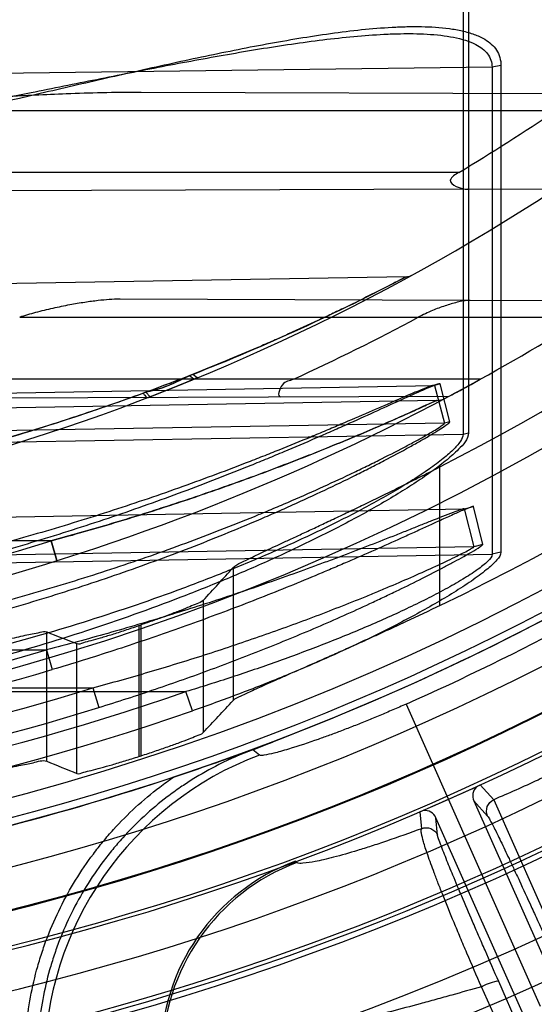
# Model space of a CAD drawing. Header units: millimetres. Extents: x 0 to 297, y 0 to 210.
# Tile 17 of 256: x 147.5836 to 147.6458, y 91.0396 to 91.1585. Entities that reach past the tile are written whole.
import ezdxf

# ---------------------------------------------------------------- set-up
doc = ezdxf.new("R2010")
doc.units = ezdxf.units.MM
doc.header["$LTSCALE"] = 16.335
doc.layers.get('0').update_dxf_attribs({"linetype": 'CONTINUOUS'})
for name, color, linetype in [('01_GLOBAL', 7, 'CONTINUOUS'), ('INTFCLR_1', 7, 'CONTINUOUS'), ('INTFCLR_144815', 7, 'CONTINUOUS')]:
    doc.layers.add(name, color=color, linetype=linetype)

msp = doc.modelspace()

# ---------------------------------------------------------------- linework, layer by layer
at = {"color": 7, "linetype": 'Continuous'}
msp.add_circle((148.2308034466, 92.1164639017), 1.9, dxfattribs=at)
at = {"color": 9, "linetype": 'Continuous'}
msp.add_arc((148.2308034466, 92.1164639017), 1.8756493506, 182.9674534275, 267.0325465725, dxfattribs=at)
at = {"layer": '01_GLOBAL', "color": 7, "linetype": 'Continuous'}
msp.add_circle((148.2308034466, 92.1164639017), 1.925, dxfattribs=at)
at = {"layer": 'INTFCLR_1', "color": 9, "linetype": 'Continuous'}
for p, q in [((147.6371989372, 91.1640519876), (147.6371989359, 91.1084316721)), ((147.6378626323, 91.1641783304), (147.6378626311, 91.1085945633)), ((147.6407002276, 91.15280409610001), (147.5231200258, 91.1512590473)), ((147.6407002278, 91.15280409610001), (147.6407002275, 91.0939300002)), ((147.6417817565, 91.15300519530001), (147.6407002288, 91.15280409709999)), ((147.6417817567, 91.15300519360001), (147.6417817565, 91.0941892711)), ((147.6551468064, 91.1495523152), (147.5982877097, 91.1497507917)), ((147.5571800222, 91.1475741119), (147.6484319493, 91.1475741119)), ((147.6367015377, 91.1400741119), (147.5006636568, 91.1400741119)), ((147.6377611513, 91.13803522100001), (147.5647430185, 91.13778033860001)), ((147.6303152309, 91.1274643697), (147.5056636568, 91.1252885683)), ((147.6551102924, 91.1245524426), (147.5957533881, 91.1247596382)), ((147.5836246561, 91.12257411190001), (147.6519966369, 91.12257411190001)), ((147.6392706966, 91.1150741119), (147.5553364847, 91.1150741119)), ((147.6046715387, 91.11507411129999), (147.6041300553, 91.1155047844)), ((147.6050731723, 91.11523933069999), (147.6045275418, 91.11566713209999)), ((147.5056636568, 91.11210504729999), (147.6337637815, 91.1143394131)), ((147.6337637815, 91.1143394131), (147.6337037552, 91.1143616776)), ((147.634442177, 91.11451510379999), (147.6337637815, 91.1143394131)), ((147.6337637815, 91.1143394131), (147.6349424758, 91.1097752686)), ((147.6356155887, 91.10994815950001), (147.634442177, 91.11451510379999)), ((147.5547316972, 91.1127453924), (147.6355062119, 91.11302734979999)), ((147.6339838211, 91.1125261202), (147.5231200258, 91.1105909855)), ((147.6349424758, 91.1097752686), (147.5056636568, 91.1075203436)), ((147.6356155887, 91.10994815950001), (147.6349424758, 91.1097752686)), ((147.5056636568, 91.10620325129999), (147.6371989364, 91.1084316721)), ((147.6371989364, 91.1084316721), (147.6378626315, 91.1085945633)), ((147.6373440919, 91.09941051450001), (147.6384484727, 91.09968953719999)), ((147.6395906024, 91.0951206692), (147.6384484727, 91.09968953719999)), ((147.5231200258, 91.09741817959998), (147.6373440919, 91.09941051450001)), ((147.6373440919, 91.09941051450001), (147.6373084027, 91.09942231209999)), ((147.6373440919, 91.09941051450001), (147.6384944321, 91.0948458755)), ((147.5874119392, 91.0955481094), (147.5206636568, 91.0955481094)), ((147.6384944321, 91.0948458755), (147.5231200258, 91.09283347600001)), ((147.5881157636, 91.0931624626), (147.5874119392, 91.0955481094)), ((147.5874119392, 91.0955481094), (147.5881157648, 91.093162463)), ((147.6395906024, 91.0951206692), (147.6384944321, 91.0948458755)), ((147.5231200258, 91.0919380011), (147.6407002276, 91.0939300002)), ((147.6417817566, 91.094189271), (147.6407002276, 91.0939300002)), ((147.5206636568, 91.0823862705), (147.5868835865, 91.0823862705)), ((147.5868835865, 91.0823862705), (147.5875497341, 91.0799910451)), ((147.5006636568, 91.07733761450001), (147.6037173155, 91.07733761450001)), ((147.5206636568, 91.0778015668), (147.5924794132, 91.0778015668)), ((147.5924795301, 91.077801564), (147.5931787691, 91.0754167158)), ((147.6044905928, 91.07501227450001), (147.6037173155, 91.07733761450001))]:
    msp.add_line(p, q, dxfattribs=at)
at = {"layer": 'INTFCLR_1', "color": 6, "linetype": 'Continuous'}
for p, q in [((147.6377611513, 91.13803522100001), (147.648388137, 91.1380723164)), ((147.6050731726, 91.1152393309), (147.6046715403, 91.1150741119))]:
    msp.add_line(p, q, dxfattribs=at)
at = {"layer": 'INTFCLR_1', "color": 7, "linetype": 'Continuous'}
for p, q in [((147.5991908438, 91.1128967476), (147.6046715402, 91.1150741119)), ((147.6046715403, 91.1150741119), (147.6032764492, 91.114506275)), ((147.6381598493, 91.1144622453), (147.6392706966, 91.1150741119)), ((147.6032764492, 91.114506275), (147.5993919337, 91.1129742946)), ((147.5993919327, 91.1129742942), (147.5988789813, 91.1135150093))]:
    msp.add_line(p, q, dxfattribs=at)
at = {"layer": 'INTFCLR_1', "color": 6, "linetype": 'Continuous'}
for centre, radius, start, end in [((147.5056636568, 91.35632411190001), 0.3017258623, 270, 90.00000002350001), ((147.5056636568, 91.35632411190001), 0.2867456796, 270, 90.00000002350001), ((147.5070332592, 91.35580288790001), 0.251699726, 301.0088492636, 304.1786423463), ((147.5056636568, 91.35632411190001), 0.2757760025, 298.9781910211, 302.8139688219), ((147.5052197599, 91.35840756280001), 0.2676518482, 294.6129913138, 298.2222021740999), ((147.5058577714, 91.35632640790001), 0.2941689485, 273.3847160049, 287.2678979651)]:
    msp.add_arc(centre, radius, start, end, dxfattribs=at)
at = {"layer": 'INTFCLR_1', "color": 9, "linetype": 'Continuous'}
for centre, radius, start, end in [((147.5056636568, 91.35632411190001), 0.2107755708, 270.0000000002, 337.5066823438), ((147.5056636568, 91.35632411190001), 0.2607760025, 269.9999999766, 303.1824438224), ((147.5078507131, 91.36108821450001), 0.2637759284, 291.5005847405, 297.6633163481), ((147.6302890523, 91.12896414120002), 0.0015, 271.0000000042, 298.7289681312), ((147.610699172, 91.09998895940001), 0.0168491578, 111.4868179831, 112.9469111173), ((147.5056636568, 91.35632411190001), 0.2757760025, 269.9999999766, 298.0879374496), ((147.6339401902, 91.11502573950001), 0.0025, 271.0000000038, 297.9955409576), ((147.5057069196, 91.3563260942), 0.2732780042, 273.6533268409, 287.3964293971), ((147.5055163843, 91.35632609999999), 0.2857685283, 273.531716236, 286.5427789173), ((147.5054730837, 91.3563242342), 0.2882648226, 273.5313428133, 286.5425042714), ((147.5066135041, 91.35623960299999), 0.295322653, 273.1956074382, 289.1963105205), ((147.5059050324, 91.3563064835), 0.2916508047, 273.3839117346, 287.2680685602), ((147.506577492, 91.35623864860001), 0.2977838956, 272.2498865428, 289.1963144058)]:
    msp.add_arc(centre, radius, start, end, dxfattribs=at)
at = {"layer": 'INTFCLR_1', "color": 7, "linetype": 'Continuous'}
for centre, radius, start, end in [((147.5056636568, 91.35632411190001), 0.2757760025, 298.0879374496, 298.9781910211), ((147.5083705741, 91.3513180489), 0.2700850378, 298.0813340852, 298.7213078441), ((147.5097169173, 91.348828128), 0.2672544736, 298.0779499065, 298.7243797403)]:
    msp.add_arc(centre, radius, start, end, dxfattribs=at)
at = {"layer": 'INTFCLR_1', "color": 9, "linetype": 'Continuous'}
for points, knots in [([(147.5210544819, 91.1377098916), (147.5235486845, 91.1379320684), (147.5274268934, 91.1383397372), (147.5326774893, 91.139008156), (147.5381939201, 91.13979159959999), (147.5450584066, 91.1409060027), (147.5559691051, 91.1429229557), (147.5694890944, 91.14578996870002), (147.5829144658, 91.1489008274), (147.5936028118, 91.1513834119), (147.6002582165, 91.1528902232), (147.6055663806, 91.154036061), (147.6095183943, 91.1548506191), (147.613439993, 91.155608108), (147.6173214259, 91.1562916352), (147.6211485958, 91.156879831), (147.6249043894, 91.15734537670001), (147.6279862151, 91.15760342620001), (147.6304027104, 91.15770068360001), (147.6327159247, 91.1577103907), (147.6349606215, 91.157576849), (147.6370819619, 91.15720783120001), (147.6385262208, 91.1567983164), (147.6399978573, 91.15613557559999), (147.6414028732, 91.15497423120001), (147.6417817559, 91.153646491), (147.6417817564, 91.15300519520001)], [0, 0, 0, 0, 0.06020639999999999, 0.09374061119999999, 0.1272575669, 0.1941663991, 0.2609284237, 0.3940157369, 0.5264126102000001, 0.5922708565, 0.6578406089, 0.6904777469, 0.72283508, 0.7548556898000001, 0.786505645, 0.8175882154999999, 0.8479440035, 0.8774829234, 0.8919141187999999, 0.9060776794, 0.9331034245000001, 0.9458228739, 0.9577986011, 0.9690715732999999, 0.9845811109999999, 1, 1, 1, 1]), ([(147.5231198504, 91.1397490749), (147.5248748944, 91.13989682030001), (147.5280029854, 91.1401899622), (147.5324968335, 91.1406814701), (147.5379663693, 91.14134966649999), (147.5447727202, 91.1423017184), (147.5555901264, 91.1440285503), (147.5689984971, 91.14649146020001), (147.5823194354, 91.14917674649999), (147.5929210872, 91.1513261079), (147.5995215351, 91.15263352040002), (147.6047851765, 91.1536295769), (147.6087047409, 91.15433883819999), (147.6125941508, 91.15499954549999), (147.6164437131, 91.15559700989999), (147.62023939, 91.1561126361), (147.6239641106, 91.1565226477), (147.6270949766, 91.1567578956), (147.6289826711, 91.1568253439), (147.6296534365, 91.1568369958)], [0, 0, 0, 0, 0.0489322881, 0.0872815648, 0.1255925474, 0.2020168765, 0.2782050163, 0.4299198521, 0.5807251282, 0.6557395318, 0.7304548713, 0.7676637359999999, 0.8045717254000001, 0.8411178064, 0.8772671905, 0.9127986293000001, 0.9475317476, 0.9813615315, 1, 1, 1, 1]), ([(147.6296534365, 91.1568369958), (147.6301619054, 91.15684582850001), (147.6317841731, 91.1568513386), (147.6339315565, 91.156745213), (147.6360348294, 91.1564308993), (147.6374638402, 91.1560820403), (147.6389030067, 91.15551852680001), (147.6402844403, 91.1545621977), (147.6407002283, 91.15336544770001), (147.6407002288, 91.15280409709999)], [0, 0, 0, 0, 0.1195686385, 0.3814735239, 0.5043222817, 0.6193031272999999, 0.7261733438, 0.8680159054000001, 1, 1, 1, 1]), ([(147.6303152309, 91.1274643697), (147.6295969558, 91.1270877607), (147.6271418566, 91.1258149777), (147.6241399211, 91.12431838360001), (147.6212911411, 91.1229493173), (147.619031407, 91.1218823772), (147.6166857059, 91.1208058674), (147.6142674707, 91.11972854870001), (147.6117512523, 91.1186306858), (147.6072195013, 91.116716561), (147.6005703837, 91.1140941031), (147.5937586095, 91.11165999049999), (147.5881823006, 91.10982120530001), (147.5825137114, 91.1080558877), (147.5753459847, 91.10601884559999), (147.5666530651, 91.1038588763), (147.5549910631, 91.1013705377), (147.5403154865, 91.09899396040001), (147.5228740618, 91.0973347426), (147.5113063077, 91.09697576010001), (147.5056636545, 91.0969760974)], [0, 0, 0, 0, 0.0187784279, 0.0640286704, 0.0776573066, 0.0919599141, 0.1218885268, 0.1374130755, 0.1532557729, 0.1854520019, 0.2513120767, 0.3187196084, 0.3529057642, 0.3872578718, 0.4561807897, 0.5254037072, 0.5946128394, 0.73223709, 0.8693510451, 1, 1, 1, 1]), ([(147.6344421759, 91.11451510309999), (147.634427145, 91.1145733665), (147.6340922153, 91.11446397), (147.6337252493, 91.1143534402), (147.6329345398, 91.1140211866), (147.6315425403, 91.1134168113), (147.6293403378, 91.1124115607), (147.6263593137, 91.11105011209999), (147.6236004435, 91.109805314), (147.6212370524, 91.1087577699), (147.6187301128, 91.1076615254), (147.6161633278, 91.10656473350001), (147.613543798, 91.10547429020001), (147.6094890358, 91.10381748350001), (147.6032807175, 91.1014040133), (147.5948202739, 91.098398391), (147.5876112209, 91.0960850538), (147.5817529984, 91.09435797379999), (147.5758373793, 91.0927169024), (147.5698758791, 91.0912182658), (147.5638732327, 91.0898653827), (147.5578475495, 91.0886113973), (147.5502946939, 91.08723422), (147.5381974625, 91.08544096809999), (147.5233219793, 91.0839877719), (147.5114449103, 91.08360323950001), (147.5056636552, 91.083599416)], [0, 0, 0, 0, 0.0013514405, 0.0051117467, 0.0111694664, 0.019213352, 0.0399624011, 0.0650325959, 0.0930268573, 0.1078823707, 0.1231032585, 0.154478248, 0.1705741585, 0.1868313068, 0.2528572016, 0.3201560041, 0.3884586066, 0.4228740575, 0.4573252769, 0.526336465, 0.5609061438, 0.5955214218, 0.6645675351, 0.7333044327, 0.8701529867, 1, 1, 1, 1]), ([(147.6337035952, 91.11436152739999), (147.633434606, 91.1143567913), (147.6326583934, 91.11399729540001), (147.6310520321, 91.11339190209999), (147.6286950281, 91.1123341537), (147.6257215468, 91.11104663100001), (147.6229798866, 91.10986076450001), (147.6206290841, 91.1088649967), (147.6181356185, 91.1078224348), (147.6155827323, 91.1067796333), (147.6129777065, 91.10574300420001), (147.6089438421, 91.10416745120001), (147.6027675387, 91.1018727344), (147.5943533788, 91.09901660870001), (147.5871853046, 91.0968193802), (147.5813603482, 91.0951792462), (147.5754762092, 91.093620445), (147.5695475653, 91.09219756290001), (147.5635788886, 91.0909134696), (147.5575855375, 91.0897230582), (147.550073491, 91.0884160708), (147.5380410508, 91.08671456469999), (147.5232390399, 91.0853358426), (147.511421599, 91.08497131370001), (147.5056636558, 91.08496777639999)], [0, 0, 0, 0, 0.006095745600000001, 0.0187161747, 0.0393846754, 0.06435359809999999, 0.0922380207, 0.107037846, 0.1222039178, 0.1534737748, 0.1695200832, 0.1857302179, 0.2515978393, 0.3187891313, 0.3870365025, 0.4214436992, 0.4558992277, 0.524954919, 0.5595635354, 0.5942281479, 0.6634010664, 0.7322967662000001, 0.8695355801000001, 1, 1, 1, 1]), ([(147.5988789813, 91.1135150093), (147.5970431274, 91.1128313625), (147.5942642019, 91.1118452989), (147.5905251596, 91.11059394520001), (147.5848383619, 91.1087416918), (147.5781212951, 91.1067636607), (147.5703547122, 91.104774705), (147.5625372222, 91.10293422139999), (147.5527089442, 91.1009861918), (147.5408580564, 91.0991723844), (147.5289694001, 91.09788801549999), (147.5172334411, 91.09713710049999), (147.5094582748, 91.096979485), (147.5056636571, 91.096976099)], [0, 0, 0, 0, 0.0617613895, 0.09294716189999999, 0.1243056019, 0.2503181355, 0.3136033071, 0.3770490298, 0.5034991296, 0.6293644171, 0.7549040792, 0.8803678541, 1, 1, 1, 1]), ([(147.5874119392, 91.0955481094), (147.5897102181, 91.0961748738), (147.5942794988, 91.0974686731), (147.6010582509, 91.0995744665), (147.6077347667, 91.1018250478), (147.6132174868, 91.1038181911), (147.6175255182, 91.105477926), (147.6201672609, 91.1065277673), (147.6222361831, 91.1073738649), (147.6242208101, 91.1081986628), (147.6265825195, 91.1092011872), (147.6288271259, 91.1101884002), (147.6305091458, 91.1109328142), (147.6315564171, 91.1114161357), (147.6327325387, 91.1119213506), (147.6330532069, 91.11217395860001), (147.634120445, 91.1125285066), (147.6339838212, 91.1125261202)], [0, 0, 0, 0, 0.1439991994, 0.2870321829, 0.4290317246, 0.569854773, 0.6396317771, 0.7080941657, 0.7416890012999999, 0.7747394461, 0.8380349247, 0.8965827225, 0.9235689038, 0.948114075, 0.9691313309, 0.9917401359, 1, 1, 1, 1]), ([(147.6339838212, 91.1125261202), (147.6328440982, 91.1119962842), (147.6308649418, 91.11109054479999), (147.6284168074, 91.1100035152), (147.6261513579, 91.1090188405), (147.6237161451, 91.1079839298), (147.6212143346, 91.10695179), (147.619146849, 91.1061233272), (147.6170271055, 91.1052853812), (147.6132574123, 91.1038336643), (147.6077847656, 91.10184278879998), (147.6022300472, 91.099968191), (147.5977200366, 91.09853864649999), (147.5931604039, 91.0971510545), (147.5897156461, 91.09617647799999), (147.5874119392, 91.0955481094)], [0, 0, 0, 0, 0.07597412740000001, 0.131563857, 0.1619135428, 0.2252906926, 0.2915051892, 0.3255019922, 0.3599247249, 0.4292863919, 0.5696781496, 0.7119072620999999, 0.7836249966, 0.8556590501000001, 1, 1, 1, 1]), ([(147.5056636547, 91.07663212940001), (147.5115475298, 91.0766282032), (147.523591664, 91.0770004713), (147.5417123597, 91.0787383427), (147.5569125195, 91.08122526), (147.5689606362, 91.0838265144), (147.5764514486, 91.085712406), (147.5824135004, 91.0873780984), (147.5883315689, 91.08914262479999), (147.5956210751, 91.0915243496), (147.6041840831, 91.0946580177), (147.6104679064, 91.09721354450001), (147.6145715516, 91.0989930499), (147.6172242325, 91.100172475), (147.620434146, 91.1016527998), (147.6235513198, 91.10316186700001), (147.6259402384, 91.1043623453), (147.628136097, 91.1054941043), (147.6301900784, 91.10659175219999), (147.6320624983, 91.10764036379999), (147.6332471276, 91.10832295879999), (147.6342028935, 91.1089086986), (147.6349739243, 91.10937943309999), (147.6353416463, 91.10969148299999), (147.6356338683, 91.1098767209), (147.6356155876, 91.109948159)], [0, 0, 0, 0, 0.1300529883, 0.2661331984, 0.4020883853, 0.4702131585, 0.5385311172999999, 0.5727886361, 0.6070347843, 0.6750245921, 0.7422551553, 0.8085421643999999, 0.8249273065, 0.8411194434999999, 0.8727085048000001, 0.9030533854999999, 0.9176641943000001, 0.9318013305, 0.9576606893, 0.9691088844, 0.9792876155, 0.9877522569, 0.9942421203, 0.9983701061, 1, 1, 1, 1]), ([(147.5056636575, 91.0781152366), (147.5115244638, 91.0781110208), (147.5235096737, 91.0784631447), (147.5415384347, 91.08011057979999), (147.5566583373, 91.08246940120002), (147.5686446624, 91.084938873), (147.5760963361, 91.08672968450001), (147.5820274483, 91.0883119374), (147.5879124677, 91.08998769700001), (147.5951610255, 91.0922500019), (147.6036777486, 91.0952281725), (147.6099300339, 91.0976586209), (147.6140132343, 91.0993515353), (147.6166512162, 91.1004730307), (147.6198432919, 91.101880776), (147.6229440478, 91.1033165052), (147.6253203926, 91.1044588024), (147.6275039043, 91.1055354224), (147.6295466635, 91.1065798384), (147.6314090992, 91.1075779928), (147.632587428, 91.1082276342), (147.6335369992, 91.1087851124), (147.6343053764, 91.10923312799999), (147.6346672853, 91.10952994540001), (147.6349610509, 91.10970629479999), (147.6349424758, 91.1097752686)], [0, 0, 0, 0, 0.1306793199, 0.2671604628, 0.4034123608, 0.4716301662, 0.5399963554, 0.5742590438, 0.6084966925, 0.6764262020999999, 0.743534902, 0.8096345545, 0.8259621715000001, 0.8420928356, 0.87354809, 0.9037458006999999, 0.9182785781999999, 0.9323352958, 0.9580329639, 0.9694019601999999, 0.9795046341, 0.9878997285, 0.9943285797, 0.9984072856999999, 1, 1, 1, 1]), ([(147.6371989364, 91.1084316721), (147.6371999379, 91.1081318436), (147.6368229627, 91.1074155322), (147.6359069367, 91.1064255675), (147.6345427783, 91.1052664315), (147.6328300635, 91.1040211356), (147.6308600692, 91.10272894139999), (147.6279300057, 91.10096041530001), (147.6248070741, 91.0992535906), (147.6215357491, 91.0975930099), (147.6180873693, 91.0959268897), (147.6136453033, 91.0939190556), (147.6081848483, 91.0916541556), (147.6007590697, 91.0888100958), (147.5913124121, 91.0856139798), (147.5797874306, 91.082315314), (147.5680862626, 91.07952831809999), (147.5601946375, 91.0780219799), (147.5562282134, 91.07733761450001)], [0, 0, 0, 0, 0.0102308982, 0.0258195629, 0.0465372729, 0.07094893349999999, 0.09813150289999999, 0.1268757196, 0.1877218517, 0.2195079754, 0.2520561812, 0.3183951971, 0.3858144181, 0.4537427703, 0.5897004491, 0.725948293, 0.8626566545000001, 1, 1, 1, 1]), ([(147.6378626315, 91.1085945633), (147.6378626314, 91.10782002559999), (147.6367251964, 91.1066664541), (147.6352158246, 91.1052747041), (147.6334667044, 91.103955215), (147.6314937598, 91.1025999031), (147.628547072, 91.1007390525), (147.6254084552, 91.0989445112), (147.6221179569, 91.0971980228), (147.6186529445, 91.09544521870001), (147.6141876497, 91.0933356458), (147.6086990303, 91.09095073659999), (147.6012360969, 91.08796101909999), (147.5917426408, 91.0845962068), (147.5801558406, 91.081122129), (147.5683919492, 91.0781883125), (147.5604572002, 91.0765876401), (147.5564671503, 91.0758741)], [0, 0, 0, 0, 0.0261215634, 0.0471155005, 0.0717675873, 0.09915979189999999, 0.1280750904, 0.1891877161, 0.2210736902, 0.2536998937, 0.3201411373, 0.3875928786, 0.4554953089, 0.5912459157, 0.7271141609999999, 0.8632993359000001, 1, 1, 1, 1]), ([(147.6384484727, 91.09968953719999), (147.6384217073, 91.09979619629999), (147.6378166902, 91.09943286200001), (147.637193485, 91.0992997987), (147.6358874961, 91.09865862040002), (147.6345384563, 91.0980663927), (147.6330804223, 91.0973947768), (147.6316353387, 91.0967368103), (147.6295819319, 91.0958040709), (147.6269082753, 91.09460518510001), (147.6241662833, 91.09340289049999), (147.6219089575, 91.0924327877), (147.6196034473, 91.0914560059), (147.6155137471, 91.08976193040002), (147.6095841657, 91.0874226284), (147.6023469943, 91.0847658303), (147.5949954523, 91.0822723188), (147.590039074, 91.08073043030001), (147.5875497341, 91.0799910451)], [0, 0, 0, 0, 0.0060385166, 0.0229617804, 0.0481569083, 0.0789239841, 0.1063052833, 0.1356734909, 0.1662901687, 0.2300885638, 0.2966060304, 0.3306858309, 0.3650068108, 0.4341000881, 0.5737622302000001, 0.7150039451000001, 0.8574018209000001, 1, 1, 1, 1]), ([(147.6373084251, 91.0994223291), (147.637157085, 91.0994198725), (147.6367206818, 91.0992426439), (147.635417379, 91.0987997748), (147.6338190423, 91.0981343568), (147.6320223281, 91.09742178), (147.6305876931, 91.0968461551), (147.6285511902, 91.0960413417), (147.6259008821, 91.0949972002), (147.623181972, 91.0939589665), (147.6209452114, 91.09311714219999), (147.6186592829, 91.0922710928), (147.6146018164, 91.0908053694), (147.6087208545, 91.08878260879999), (147.6015460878, 91.08649142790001), (147.5942589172, 91.08434226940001), (147.5893485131, 91.0830234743), (147.5868835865, 91.0823862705)], [0, 0, 0, 0, 0.0085245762, 0.0258032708, 0.078235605, 0.1055095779, 0.1347577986, 0.1652736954, 0.2288442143, 0.2951836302, 0.3291852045, 0.3634443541, 0.4324609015, 0.5721506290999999, 0.7136743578, 0.8566121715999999, 1, 1, 1, 1]), ([(147.5924795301, 91.077801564), (147.5947480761, 91.07841412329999), (147.5992578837, 91.0796834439), (147.605952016, 91.0817433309), (147.6125474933, 91.083948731), (147.6179647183, 91.0859073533), (147.6222226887, 91.08754410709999), (147.6248346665, 91.0885848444), (147.6268810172, 91.0894271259), (147.6288477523, 91.0902511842), (147.6311845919, 91.09126253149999), (147.6334221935, 91.09226343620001), (147.6350633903, 91.093037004), (147.6361579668, 91.0935542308), (147.6370586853, 91.0940161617), (147.6378399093, 91.0943860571), (147.6381680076, 91.0946486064), (147.638520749, 91.0947826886), (147.6384944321, 91.0948458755)], [0, 0, 0, 0, 0.1433745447, 0.2858317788, 0.4273066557, 0.5676656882, 0.6372666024, 0.7056378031, 0.7392162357, 0.7722895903, 0.8357419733, 0.8946088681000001, 0.921744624, 0.9466267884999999, 0.9680081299, 0.9848759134, 0.9958235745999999, 1, 1, 1, 1]), ([(147.5931787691, 91.0754167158), (147.5954691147, 91.07612867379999), (147.6000214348, 91.077607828), (147.6067733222, 91.0799982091), (147.6134261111, 91.0825522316), (147.6188865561, 91.08481842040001), (147.623179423, 91.08670603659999), (147.6258125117, 91.0879088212), (147.6278762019, 91.0888792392), (147.6298604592, 91.0898305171), (147.6322192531, 91.0909947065), (147.6344735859, 91.09215234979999), (147.6361313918, 91.09303697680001), (147.6372324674, 91.09363621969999), (147.6382388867, 91.09421881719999), (147.6390496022, 91.09466514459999), (147.6394244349, 91.0949719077), (147.6396012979, 91.09507772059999), (147.6395906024, 91.0951206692)], [0, 0, 0, 0, 0.1423711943, 0.2840933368, 0.4251187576, 0.5653309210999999, 0.6349812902, 0.7034809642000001, 0.7371577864, 0.7703487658, 0.8340975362, 0.8933172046, 0.9206948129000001, 0.9457713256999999, 0.9673800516, 0.9908468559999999, 0.9973727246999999, 1, 1, 1, 1]), ([(147.6407002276, 91.0939300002), (147.6406998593, 91.0936183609), (147.6400329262, 91.0929017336), (147.6388484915, 91.091967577), (147.6370776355, 91.0908404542), (147.6350153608, 91.0896711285), (147.6327433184, 91.0884883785), (147.6295049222, 91.0869134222), (147.6261390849, 91.085412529), (147.6226839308, 91.0839803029), (147.6191546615, 91.0825761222), (147.6146805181, 91.08091434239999), (147.609235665, 91.07905177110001), (147.6055646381, 91.07789622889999), (147.6037173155, 91.07733761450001)], [0, 0, 0, 0, 0.0228670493, 0.0633210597, 0.1156297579, 0.1746498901, 0.23793195, 0.3033404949, 0.4389361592, 0.5082286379, 0.5777863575, 0.7176345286, 0.858387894, 1, 1, 1, 1]), ([(147.6417817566, 91.094189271), (147.6417817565, 91.0938409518), (147.6411362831, 91.0930234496), (147.6399208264, 91.0919318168), (147.6381375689, 91.0906311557), (147.6360540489, 91.089280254), (147.6337624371, 91.08791575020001), (147.6304996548, 91.0861002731), (147.6271041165, 91.0843677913), (147.6236178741, 91.0827076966), (147.6200602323, 91.0810882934), (147.6155515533, 91.07916412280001), (147.6100606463, 91.0770048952), (147.6063552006, 91.07566146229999), (147.6044905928, 91.07501227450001)], [0, 0, 0, 0, 0.0246790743, 0.06645426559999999, 0.1196590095, 0.1792592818, 0.2428803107, 0.3084304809, 0.4438405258, 0.5128448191, 0.5820092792, 0.7207776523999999, 0.8601109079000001, 1, 1, 1, 1])]:
    msp.add_open_spline(points, degree=3, knots=knots, dxfattribs=at)
at = {"layer": 'INTFCLR_1', "color": 7, "linetype": 'Continuous'}
for points, knots in [([(147.5982877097, 91.1497507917), (147.5967063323, 91.1497405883), (147.5936955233, 91.1497164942), (147.589423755, 91.1495661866), (147.5856060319, 91.1494048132), (147.5822013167, 91.14923987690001), (147.5791407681, 91.1490807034), (147.5763736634, 91.1489309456), (147.5738623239, 91.1487913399), (147.5715754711, 91.1486605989), (147.5694862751, 91.1485378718), (147.5675744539, 91.14842272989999), (147.5658252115, 91.14831483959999), (147.5642225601, 91.14821200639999), (147.5627547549, 91.1481128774), (147.5610464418, 91.1479899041), (147.5591998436, 91.1478403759), (147.557800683, 91.14768973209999), (147.5571800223, 91.147574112)], [0, 0, 0, 0, 0.1152137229, 0.2193399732, 0.3113912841, 0.3936044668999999, 0.4676796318, 0.5346690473, 0.5954968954, 0.6509258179, 0.701549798, 0.7479677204, 0.7904639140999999, 0.829233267, 0.8649681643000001, 0.897646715, 0.9540038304, 1, 1, 1, 1]), ([(147.5957533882, 91.1247596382), (147.5948728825, 91.1247622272), (147.5934478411, 91.1246408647), (147.591426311, 91.1243700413), (147.589595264, 91.12405904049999), (147.5876033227, 91.1236532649), (147.5855808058, 91.12316757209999), (147.5842530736, 91.1227795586), (147.5836246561, 91.12257411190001)], [0, 0, 0, 0, 0.2137365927, 0.3461224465, 0.495226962, 0.664427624, 0.8395115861, 1, 1, 1, 1]), ([(147.6041300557, 91.11550478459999), (147.6037092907, 91.11532074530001), (147.6028755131, 91.11493459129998), (147.6010944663, 91.1140174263), (147.5995693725, 91.1137085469), (147.5985313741, 91.1134186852)], [0, 0, 0, 0, 0.2299587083, 0.4603654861, 1, 1, 1, 1]), ([(147.5988789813, 91.1135150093), (147.5995739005, 91.1137081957), (147.6014247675, 91.1140892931), (147.6030763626, 91.11502941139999), (147.6041300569, 91.1155047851)], [0, 0, 0, 0, 0.3842203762, 1, 1, 1, 1]), ([(147.5985313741, 91.1134186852), (147.5985935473, 91.11332572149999), (147.5987327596, 91.1131270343), (147.5990581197, 91.11278279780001), (147.5991908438, 91.1128967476)], [0, 0, 0, 0, 0.3899957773, 1, 1, 1, 1])]:
    msp.add_open_spline(points, degree=3, knots=knots, dxfattribs=at)
at = {"layer": 'INTFCLR_1', "color": 6, "linetype": 'Continuous'}
for points, knots in [([(147.6367015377, 91.1400741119), (147.6363031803, 91.1398346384), (147.6347253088, 91.1388900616), (147.6369681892, 91.1380324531), (147.6377611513, 91.13803522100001)], [0, 0, 0, 0, 0.3695422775, 1, 1, 1, 1]), ([(147.6380510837, 91.1246119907), (147.6375204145, 91.1246138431), (147.6364927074, 91.124404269), (147.6349868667, 91.1239630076), (147.6334158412, 91.1233686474), (147.632350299, 91.1228749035), (147.6317902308, 91.12257411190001)], [0, 0, 0, 0, 0.2403502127, 0.4689403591, 0.712067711, 1, 1, 1, 1]), ([(147.6166932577, 91.1150741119), (147.6162377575, 91.1148655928), (147.6152875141, 91.11490164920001), (147.6146768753, 91.1129546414), (147.6151582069, 91.1129563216)], [0, 0, 0, 0, 0.5099894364, 1, 1, 1, 1])]:
    msp.add_open_spline(points, degree=3, knots=knots, dxfattribs=at)
at = {"layer": 'INTFCLR_144815', "color": 9, "linetype": 'Continuous'}
for p, q in [((147.634387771, 91.08774364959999), (147.634387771, 91.1044903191)), ((147.6094220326, 91.09232975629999), (147.6094220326, 91.0762650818)), ((147.6057953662, 91.0883516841), (147.6057953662, 91.0723843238)), ((147.598021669, 91.0853118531), (147.598021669, 91.0695006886)), ((147.5983056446, 91.0695922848), (147.5983056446, 91.085408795)), ((147.586905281, 91.0689242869), (147.586905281, 91.0845546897)), ((147.5905319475, 91.0674547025), (147.5905319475, 91.08313378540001)), ((147.6303107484, 91.07582863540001), (147.6465321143, 91.0393254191)), ((147.6125980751, 91.0696695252), (147.6117878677, 91.07030297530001)), ((147.6409041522, 91.0642757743), (147.6392765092, 91.0660569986)), ((147.6384941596, 91.0641284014), (147.6401634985, 91.0623064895)), ((147.6409041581, 91.064275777), (147.6495669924, 91.04472548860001)), ((147.6319697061, 91.062803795), (147.6321680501, 91.0607738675)), ((147.6341275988, 91.0600067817), (147.6339264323, 91.0620947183)), ((147.6468251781, 91.0252252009), (147.6394175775, 91.0416810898)), ((147.6487741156, 91.0258352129), (147.6415146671, 91.0422911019))]:
    msp.add_line(p, q, dxfattribs=at)
at = {"layer": 'INTFCLR_144815', "color": 6, "linetype": 'Continuous'}
for p, q in [((147.6117878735, 91.07030295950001), (147.6212020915, 91.0740549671)), ((147.6212020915, 91.0740549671), (147.6141736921, 91.071246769)), ((147.6388402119, 91.06583558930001), (147.6392765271, 91.0660569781)), ((147.6384941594, 91.0641284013), (147.6664759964, 91.001280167)), ((147.6324261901, 91.0629798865), (147.6319697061, 91.062803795)), ((147.6619082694, 90.9992464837), (147.6339264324, 91.0620947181)), ((147.6171303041, 91.05669509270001), (147.6169343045, 91.0568416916))]:
    msp.add_line(p, q, dxfattribs=at)
at = {"layer": 'INTFCLR_144815', "color": 7, "linetype": 'Continuous'}
for p, q in [((147.6094248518, 91.0694845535), (147.6141737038, 91.07124684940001)), ((147.6141736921, 91.071246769), (147.6106152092, 91.06990982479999)), ((147.6022100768, 91.0670083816), (147.6094248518, 91.0694845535))]:
    msp.add_line(p, q, dxfattribs=at)
at = {"layer": 'INTFCLR_144815', "color": 6, "linetype": 'Continuous'}
for radius in [0.3190566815, 0.3040475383]:
    msp.add_circle((147.5056636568, 91.35632411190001), radius, dxfattribs=at)
for centre, radius, start, end in [((147.5056636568, 91.35632411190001), 0.4398395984, 313.9937911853, 154.5150993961), ((147.5056636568, 91.35632411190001), 0.4248395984, 312.9543589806, 154.5144414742), ((147.5056636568, 91.35632411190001), 0.4107861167, 282.2440355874, 71.2863570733), ((147.5056636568, 91.35632411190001), 0.3305190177, 45.0000000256, 314.9999999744), ((147.5056636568, 91.35632411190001), 0.329927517, 44.99999995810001, 315.0000000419), ((147.5056636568, 91.35632411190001), 0.3294494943, 44.99999997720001, 315.0000000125), ((147.5056636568, 91.35632411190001), 0.3194853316, 47.86578076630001, 312.1342192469), ((147.5056636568, 91.35632411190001), 0.3149183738, 45.72777364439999, 314.2722263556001), ((147.5056636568, 91.35632411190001), 0.3049205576, 45.6663486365, 314.3336513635), ((147.5056636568, 91.35632411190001), 0.2978344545, 295.6072723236, 334.3927276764), ((147.5056636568, 91.35632411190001), 0.2828253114, 297.0737153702, 332.9262846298), ((147.5056636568, 91.35632411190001), 0.4248395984, 205.4855585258, 293.0456409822), ((147.5056636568, 91.35632411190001), 0.4398395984, 205.4849006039, 292.0062088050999), ((147.5056636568, 91.35632411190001), 0.305, 292.2602718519, 310.9966113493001), ((147.5056636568, 91.35632411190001), 0.2863173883, 288.8185484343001, 288.8785955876), ((147.5056636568, 91.35632411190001), 0.3555238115, 259.4836750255, 310.0313711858), ((147.5056636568, 91.35632411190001), 0.3013265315, 287.8487159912, 287.9054519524), ((147.5056636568, 91.35632411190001), 0.305, 280.6326298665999, 288.4538817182), ((147.5056636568, 91.35632411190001), 0.3195424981, 293.2829108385, 294.7170891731), ((147.6256221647, 91.03344408), 0.0249583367, 110.370665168, 180.0115408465)]:
    msp.add_arc(centre, radius, start, end, dxfattribs=at)
at = {"layer": 'INTFCLR_144815', "color": 9, "linetype": 'Continuous'}
for centre, radius, start, end in [((147.5056636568, 91.35632411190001), 0.3443130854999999, 52.2436298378, 307.7563701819), ((147.5056636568, 91.35632411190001), 0.3243260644, 52.5411294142, 307.4588705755), ((147.5056636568, 91.35632411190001), 0.3148108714, 45.7280221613, 314.2719778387), ((147.5056636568, 91.35632411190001), 0.3098116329, 45.73034182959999, 314.2696581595), ((147.5056636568, 91.35632411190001), 0.4164420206, 203.8266800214, 313.0809380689), ((147.5056636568, 91.35632411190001), 0.4214424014, 203.8278898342, 312.5732768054), ((147.5056636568, 91.35632411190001), 0.4364412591, 203.8266800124, 319.1799903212), ((147.5056636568, 91.35632411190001), 0.3069439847, 293.9594928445, 310.8607650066), ((147.5056636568, 91.35632411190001), 0.3393168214, 258.4596803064, 309.0091107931), ((147.5056636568, 91.35632411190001), 0.3525857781, 259.4138369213, 309.1798196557), ((147.5056636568, 91.35632411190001), 0.3550842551, 259.4138369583, 309.1798197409), ((147.626680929, 91.0321593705), 0.0400668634, 110.578199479, 179.8794666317), ((147.6259091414, 91.03324424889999), 0.0250398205, 110.5234172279, 179.8814375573)]:
    msp.add_arc(centre, radius, start, end, dxfattribs=at)
at = {"layer": 'INTFCLR_144815', "color": 7, "linetype": 'Continuous'}
for centre, radius, start, end in [((147.5575061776, 91.2166744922), 0.1560783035, 289.5951061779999, 289.8934291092), ((147.4569260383, 91.5029284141), 0.4594932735, 288.432080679, 289.0679721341), ((147.4980138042, 91.3834607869), 0.3331575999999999, 289.101591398, 289.5363943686)]:
    msp.add_arc(centre, radius, start, end, dxfattribs=at)
at = {"layer": 'INTFCLR_144815', "color": 6, "linetype": 'Continuous'}
for centre, major_axis, ratio, start_param, end_param in [((147.0828746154, 91.35632411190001), (0.6345059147, 0), 0.7456587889, -0.6021168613, -0.5919499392), ((147.7807230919, 91.35632411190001), (0.4127988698, 0), 0.7456587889, -2.0595447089, -2.0496201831), ((147.064887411, 91.35632411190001), (0.6615004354, 0), 0.7456587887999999, -0.6133947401, -0.6038052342), ((147.7987102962, 91.35632411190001), (0.4397933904, 0), 0.7456587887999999, -2.0732771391, -2.0638918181)]:
    msp.add_ellipse(centre, major_axis=major_axis, ratio=ratio, start_param=start_param, end_param=end_param, dxfattribs=at)
for points, knots in [([(147.6094220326, 91.09232975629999), (147.6096733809, 91.09260849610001), (147.6105210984, 91.0929634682), (147.6115728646, 91.0935314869), (147.6126738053, 91.0940482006), (147.6136955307, 91.09453145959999), (147.6148524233, 91.0950701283), (147.6161346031, 91.0956658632), (147.617541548, 91.09631894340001), (147.6190624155, 91.09702716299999), (147.6206953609, 91.0977916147), (147.6224297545, 91.0986097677), (147.6242582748, 91.0994804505), (147.6261716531, 91.10040150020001), (147.6281541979, 91.10136744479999), (147.6301967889, 91.1023756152), (147.6322810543, 91.103418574), (147.6336828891, 91.1041300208), (147.634387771, 91.1044903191)], [0, 0, 0, 0, 0.04053580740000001, 0.0952464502, 0.130784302, 0.1715170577, 0.217411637, 0.2685778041, 0.324220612, 0.3849318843, 0.4497694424, 0.518948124, 0.5920424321, 0.6684957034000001, 0.7482894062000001, 0.8302200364, 0.9145036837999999, 1, 1, 1, 1]), ([(147.6057953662, 91.0883516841), (147.6055989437, 91.0881385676), (147.6049902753, 91.0879717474), (147.6041131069, 91.08754962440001), (147.6030196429, 91.0871299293), (147.6018024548, 91.08665702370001), (147.6007131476, 91.0862571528), (147.5997976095, 91.0859281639), (147.5990562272, 91.0856673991), (147.5985485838, 91.0854918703), (147.5983056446, 91.085408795)], [0, 0, 0, 0, 0.1079592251, 0.2200941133, 0.3678942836, 0.5419518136, 0.7072646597, 0.7999207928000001, 0.9043619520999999, 1, 1, 1, 1]), ([(147.6094220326, 91.0762650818), (147.6096758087, 91.076539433), (147.6105292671, 91.07687566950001), (147.6115873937, 91.07742179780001), (147.6126949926, 91.07791473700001), (147.613722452, 91.07837558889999), (147.6148845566, 91.0788879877), (147.6161720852, 91.0794539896), (147.6175835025, 91.08007331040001), (147.6191079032, 91.08074379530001), (147.6207426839, 91.08146605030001), (147.6224766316, 91.0822373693), (147.6243031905, 91.0830568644), (147.6262117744, 91.0839218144), (147.6281878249, 91.0848274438), (147.6302209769, 91.0857705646), (147.6322938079, 91.08674450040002), (147.6336873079, 91.0874079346), (147.634387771, 91.08774364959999)], [0, 0, 0, 0, 0.0407909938, 0.0959242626, 0.1317302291, 0.1727309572, 0.2189344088, 0.2703193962, 0.3262505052, 0.3871611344, 0.4520866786, 0.5213197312, 0.594295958, 0.6705951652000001, 0.7500289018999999, 0.8315469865, 0.9152192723, 1, 1, 1, 1]), ([(147.5905319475, 91.08313378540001), (147.5907934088, 91.08303257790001), (147.5913947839, 91.0833411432), (147.59233395, 91.08351021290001), (147.5934832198, 91.0838677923), (147.5945847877, 91.08419216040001), (147.5955691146, 91.0845028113), (147.5963658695, 91.08475892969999), (147.5971877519, 91.08502977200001), (147.5977421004, 91.0852165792), (147.598021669, 91.0853118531)], [0, 0, 0, 0, 0.1077342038, 0.2245755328, 0.3788564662, 0.5648539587, 0.6674948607, 0.7752125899, 0.8865052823, 1, 1, 1, 1]), ([(147.5619395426, 91.0791541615), (147.5622967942, 91.07922669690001), (147.56301083, 91.0793725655), (147.5640802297, 91.0795937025), (147.5651461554, 91.07981677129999), (147.566206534, 91.0800412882), (147.5672592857, 91.0802667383), (147.5683023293, 91.0804925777), (147.5693335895, 91.08071823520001), (147.5703509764, 91.08094310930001), (147.5713523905, 91.08116656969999), (147.5723357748, 91.08138797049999), (147.5732991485, 91.08160666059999), (147.5742406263, 91.0818219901), (147.5751583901, 91.0820333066), (147.5760507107, 91.0822399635), (147.5769159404, 91.0824413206), (147.5777525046, 91.08263674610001), (147.5785589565, 91.0828256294), (147.5793339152, 91.083007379), (147.5800761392, 91.08318141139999), (147.5809969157, 91.0833969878), (147.5820578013, 91.0836436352), (147.5832200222, 91.0839112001), (147.5842275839, 91.0841312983), (147.5851771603, 91.0843448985), (147.5860316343, 91.0844588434), (147.5866584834, 91.0846525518), (147.586905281, 91.0845546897)], [0, 0, 0, 0, 0.0427967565, 0.08555836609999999, 0.1282025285, 0.1706461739, 0.2128055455, 0.2545967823, 0.2959358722, 0.3367390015, 0.3769197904, 0.4163923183, 0.4550771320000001, 0.4928963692, 0.5297749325, 0.5656409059, 0.6004266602, 0.6340664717, 0.666496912, 0.6976655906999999, 0.7275142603, 0.7559974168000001, 0.80868321, 0.8554082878, 0.8959204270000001, 0.9300212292, 0.9688314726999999, 1, 1, 1, 1]), ([(147.5983056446, 91.0695922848), (147.5985824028, 91.06968170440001), (147.599132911, 91.0698615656), (147.5999497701, 91.07013442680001), (147.6007465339, 91.07040641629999), (147.6015124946, 91.07067397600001), (147.6022374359, 91.070932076), (147.6030948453, 91.07124819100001), (147.6040174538, 91.07157988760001), (147.6049447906, 91.0720055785), (147.6055883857, 91.0721650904), (147.6057953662, 91.0723843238)], [0, 0, 0, 0, 0.1090706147, 0.2171844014, 0.3229709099, 0.4247868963, 0.5214739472, 0.6114566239, 0.7678555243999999, 0.8869324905, 1, 1, 1, 1]), ([(147.5783677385, 91.06727815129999), (147.5788592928, 91.06738636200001), (147.5798024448, 91.067594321), (147.5811534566, 91.0678905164), (147.5823756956, 91.0681571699), (147.5834599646, 91.0683834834), (147.5844054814, 91.0685902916), (147.5855189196, 91.0687537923), (147.5863915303, 91.0691348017), (147.586905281, 91.0689242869)], [0, 0, 0, 0, 0.1735258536, 0.3329541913, 0.4769054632, 0.6046002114, 0.7154811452, 0.8085865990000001, 1, 1, 1, 1]), ([(147.5905319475, 91.0674547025), (147.5907925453, 91.0673502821), (147.5913982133, 91.0676480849), (147.5923393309, 91.06780290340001), (147.5934904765, 91.0681408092), (147.5945923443, 91.0684460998), (147.5955758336, 91.06873887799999), (147.5963709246, 91.0689800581), (147.5971904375, 91.06923505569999), (147.5977430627, 91.0694109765), (147.598021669, 91.0695006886)], [0, 0, 0, 0, 0.1083771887, 0.2256680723, 0.3802478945, 0.5662019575, 0.6686924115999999, 0.7761129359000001, 0.8870080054, 1, 1, 1, 1]), ([(147.6388402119, 91.0658355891), (147.6386163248, 91.06562661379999), (147.6382938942, 91.0650555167), (147.6383707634, 91.0644055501), (147.6384941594, 91.0641284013)], [0, 0, 0, 0, 0.5023651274, 1, 1, 1, 1]), ([(147.6339264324, 91.0620947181), (147.6338016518, 91.0623749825), (147.6333673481, 91.0628663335), (147.6327279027, 91.063006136), (147.6324261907, 91.0629798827)], [0, 0, 0, 0, 0.5032274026, 1, 1, 1, 1])]:
    msp.add_open_spline(points, degree=3, knots=knots, dxfattribs=at)
at = {"layer": 'INTFCLR_144815', "color": 9, "linetype": 'Continuous'}
for points, knots in [([(147.6303107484, 91.07582863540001), (147.6297797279, 91.0755926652), (147.6287224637, 91.07512947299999), (147.6271402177, 91.0744562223), (147.6258295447, 91.073914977), (147.6247887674, 91.0734951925), (147.6237707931, 91.07309118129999), (147.6225321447, 91.07261158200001), (147.6210917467, 91.0720727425), (147.618968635, 91.0713088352), (147.6169942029, 91.07064352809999), (147.6151989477, 91.0701242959), (147.6141980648, 91.06984590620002), (147.6134025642, 91.0697204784), (147.6127392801, 91.0695597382), (147.6125980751, 91.0696695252)], [0, 0, 0, 0, 0.0926314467, 0.1839991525, 0.2741049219, 0.3186747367, 0.3628958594, 0.4486915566, 0.5304137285, 0.6080196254, 0.8085002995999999, 0.8616018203, 0.9071296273, 0.97148742, 1, 1, 1, 1]), ([(147.663533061, 91.0754798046), (147.6616206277, 91.0744047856), (147.6577934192, 91.072319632), (147.6534345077, 91.0700937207), (147.6505332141, 91.0686738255), (147.6489824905, 91.06792794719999), (147.6475614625, 91.0672577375), (147.6448424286, 91.0659978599), (147.6427020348, 91.06504587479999), (147.6409041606, 91.0642757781)], [0, 0, 0, 0, 0.2605327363, 0.5175078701, 0.5811533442, 0.6441221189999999, 0.7218571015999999, 0.7677317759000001, 1, 1, 1, 1]), ([(147.6117882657, 91.0703035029), (147.6103910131, 91.069785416), (147.6078938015, 91.06869582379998), (147.6050278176, 91.06708125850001), (147.6029742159, 91.0657335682), (147.600004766, 91.0635846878), (147.5972515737, 91.0610542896), (147.5948527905, 91.0582792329), (147.5933343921, 91.05634920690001), (147.590924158, 91.0528073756), (147.5890125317, 91.0489449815), (147.587772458, 91.0454901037), (147.587051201, 91.04314537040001), (147.5860762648, 91.0389736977), (147.5857379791, 91.03529683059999), (147.5857381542, 91.0328525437)], [0, 0, 0, 0, 0.09214265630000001, 0.168040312, 0.2031183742, 0.2439730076, 0.3946529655, 0.432634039, 0.4707641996, 0.5464286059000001, 0.6972471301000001, 0.7353716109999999, 0.7733709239, 0.8488649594, 1, 1, 1, 1]), ([(147.5842402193, 91.0328525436), (147.5842402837, 91.0354169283), (147.5845934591, 91.03920432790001), (147.58560041, 91.0435212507), (147.5863501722, 91.04595980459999), (147.587650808, 91.04958100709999), (147.5896177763, 91.05354491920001), (147.5921136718, 91.0572186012), (147.5937003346, 91.05923562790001), (147.5962020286, 91.062128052), (147.599028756, 91.0647252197), (147.6016439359, 91.0666194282), (147.6022100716, 91.0670083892)], [0, 0, 0, 0, 0.1897778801, 0.2846667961, 0.332111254, 0.379555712, 0.5693335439, 0.6642224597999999, 0.7116669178, 0.7591113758, 0.9488892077, 1, 1, 1, 1]), ([(147.6401634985, 91.0623064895), (147.6400097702, 91.06265261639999), (147.639976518, 91.06350062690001), (147.6405603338, 91.0641161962), (147.6409041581, 91.064275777)], [0, 0, 0, 0, 0.4997867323, 1, 1, 1, 1]), ([(147.6401634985, 91.0623064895), (147.6402812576, 91.062177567), (147.640532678, 91.0616771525), (147.6409209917, 91.06096110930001), (147.6413462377, 91.0600951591), (147.6419471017, 91.0588637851), (147.6426209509, 91.05744396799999), (147.6433714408, 91.05584428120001), (147.6442668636, 91.05391876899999), (147.6450874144, 91.0521349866), (147.6458223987, 91.0505264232), (147.6463550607, 91.0493573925), (147.6473255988, 91.04721877), (147.6481591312, 91.0453681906), (147.6487208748, 91.0441154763)], [0, 0, 0, 0, 0.0260489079, 0.0822538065, 0.122305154, 0.1697586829, 0.2867389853, 0.3567163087, 0.4333745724, 0.6035331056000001, 0.6496342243, 0.6972107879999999, 0.7951849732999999, 1, 1, 1, 1]), ([(147.6321680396, 91.0607738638), (147.6307666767, 91.0602527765), (147.6290481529, 91.0596389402), (147.6270192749, 91.05895958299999), (147.625848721, 91.0585775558), (147.6240347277, 91.0580091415), (147.6221112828, 91.0574551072), (147.6204068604, 91.0570339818), (147.6191666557, 91.0567598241), (147.6181425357, 91.05662324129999), (147.6173227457, 91.0565517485), (147.6171303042, 91.05669509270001)], [0, 0, 0, 0, 0.2862642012, 0.3493266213, 0.4096656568, 0.5220067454, 0.713390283, 0.7922919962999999, 0.8590607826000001, 0.9540553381, 1, 1, 1, 1]), ([(147.6394175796, 91.0416810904), (147.6388317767, 91.04302617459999), (147.6379779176, 91.0450064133), (147.6368796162, 91.04759665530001), (147.6359083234, 91.0499211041), (147.6351161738, 91.05185975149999), (147.6344913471, 91.05343003), (147.6341323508, 91.0543438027), (147.6335994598, 91.0557281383), (147.6330688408, 91.057171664), (147.6326493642, 91.0584257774), (147.6323775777, 91.0593013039), (147.6321992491, 91.0600473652), (147.6321063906, 91.06060549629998), (147.6321680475, 91.0607738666)], [0, 0, 0, 0, 0.2149472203, 0.3159434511, 0.4122014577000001, 0.584038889, 0.6227608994, 0.6598087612, 0.7278731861, 0.8401191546, 0.8849477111, 0.9218762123, 0.9737300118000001, 1, 1, 1, 1]), ([(147.6321680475, 91.0607738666), (147.6325167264, 91.0609227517), (147.6333650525, 91.06094495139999), (147.6339732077, 91.06035270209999), (147.6341275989, 91.0600067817)], [0, 0, 0, 0, 0.5002143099, 1, 1, 1, 1]), ([(147.6415146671, 91.0422911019), (147.6409586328, 91.0435531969), (147.6401447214, 91.0454096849), (147.6390902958, 91.04783516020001), (147.6381513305, 91.0500091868), (147.6371101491, 91.05243867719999), (147.6360513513, 91.0549692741), (147.6351427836, 91.0571444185), (147.6345523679, 91.0587584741), (147.6341585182, 91.0597080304), (147.6341275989, 91.0600067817)], [0, 0, 0, 0, 0.2154839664, 0.3167172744, 0.4132231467, 0.5855032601, 0.7296146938, 0.8420884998, 0.9530726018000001, 1, 1, 1, 1]), ([(147.6394175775, 91.0416810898), (147.6396141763, 91.0417942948), (147.6401652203, 91.0420676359), (147.640752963, 91.04225399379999), (147.6414419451, 91.042425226), (147.6415146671, 91.0422911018)], [0, 0, 0, 0, 0.3057870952, 0.794350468, 1, 1, 1, 1]), ([(147.6394175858, 91.0416810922), (147.6382290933, 91.041339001), (147.6363928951, 91.0408188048), (147.6339191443, 91.04013492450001), (147.6303439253, 91.03916374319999), (147.6251460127, 91.0378104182), (147.6200615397, 91.0365852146), (147.6167947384, 91.035844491), (147.6149052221, 91.0354262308), (147.6119729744, 91.0348015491), (147.6088748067, 91.0341924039), (147.6063866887, 91.0337651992), (147.6051916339, 91.0335782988), (147.6038565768, 91.03338777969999), (147.6025576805, 91.03322101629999), (147.6013897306, 91.0332030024), (147.6009970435, 91.0332369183), (147.6008693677, 91.033296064)], [0, 0, 0, 0, 0.0938319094, 0.1447928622, 0.1947229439, 0.3749128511, 0.5522850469, 0.5914931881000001, 0.62905593, 0.6991116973, 0.8189556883, 0.8685717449, 0.8906522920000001, 0.9107056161, 0.9709685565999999, 0.9893243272, 1, 1, 1, 1])]:
    msp.add_open_spline(points, degree=3, knots=knots, dxfattribs=at)

doc.saveas('drawing.dxf')
